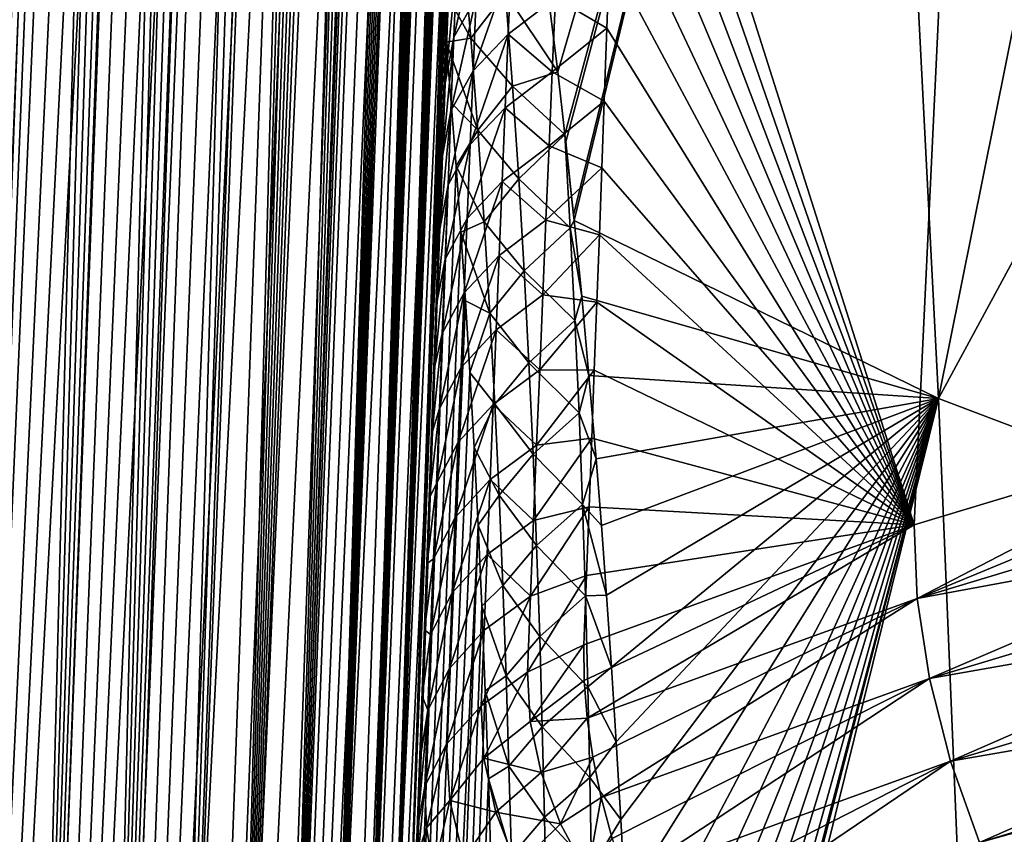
# Model space of a CAD drawing. Header units: metres. Extents: x -109 to 109, y -67 to 73.
# Tile 171 of 253: x 59.4 to 64.49, y -41.36 to -37.15. Entities that reach past the tile are written whole.
import ezdxf

# ---------------------------------------------------------------- set-up
doc = ezdxf.new("R2010")
doc.units = ezdxf.units.M
doc.layers.add('solid_508035_K244200000C76', color=7, linetype='CONTINUOUS')

msp = doc.modelspace()

# ---------------------------------------------------------------- linework, layer by layer
at = {"layer": 'solid_508035_K244200000C76'}
for points in [[(59.80167, -47.217232, 47.367615), (60.637764, -19.824793, 26.944124), (60.54847, -19.836126, 26.717676)], [(59.80167, -47.217232, 47.367615), (60.72876, -19.830477, 27.197023), (60.637764, -19.824793, 26.944124)], [(59.80167, -47.217232, 47.367615), (60.821621, -19.856321, 27.480795), (60.72876, -19.830477, 27.197023)], [(59.80167, -47.217232, 47.367615), (60.54847, -19.836126, 26.717676), (60.460571, -19.86215, 26.513844)], [(59.408604, -47.734974, 46.739162), (60.460571, -19.86215, 26.513844), (60.373497, -19.901123, 26.328911)], [(59.408604, -47.734974, 46.739162), (59.80167, -47.217232, 47.367615), (60.460571, -19.86215, 26.513844)], [(59.408604, -47.734974, 46.739162), (60.373497, -19.901123, 26.328911), (60.286888, -19.951738, 26.160288)], [(59.80167, -47.217232, 47.367615), (60.916492, -19.906584, 27.801117), (60.821621, -19.856321, 27.480795)], [(59.408604, -47.734974, 46.739162), (60.286888, -19.951738, 26.160288), (60.200306, -20.013329, 26.005898)], [(59.80167, -47.217232, 47.367615), (60.155914, -46.652439, 47.988407), (60.916492, -19.906584, 27.801117)], [(60.155914, -46.652439, 47.988407), (61.013123, -19.986174, 28.163534), (60.916492, -19.906584, 27.801117)], [(60.155914, -46.652439, 47.988407), (61.110893, -20.100954, 28.573593), (61.013123, -19.986174, 28.163534)], [(59.408604, -47.734974, 46.739162), (60.200306, -20.013329, 26.005898), (60.113068, -20.085762, 25.86371)], [(58.977356, -48.205727, 46.103745), (60.113068, -20.085762, 25.86371), (60.024521, -20.169094, 25.73209)], [(58.977356, -48.205727, 46.103745), (59.408604, -47.734974, 46.739162), (60.113068, -20.085762, 25.86371)], [(60.155914, -46.652439, 47.988407), (61.159908, -20.173752, 28.798328), (61.110893, -20.100954, 28.573593)], [(58.977356, -48.205727, 46.103745), (60.024521, -20.169094, 25.73209), (59.93401, -20.263803, 25.60988)], [(60.155914, -46.652439, 47.988407), (60.470512, -46.040321, 48.600651), (61.159908, -20.173752, 28.798328)], [(60.470512, -46.040321, 48.600651), (61.208851, -20.257387, 29.036674), (61.159908, -20.173752, 28.798328)], [(60.470512, -46.040321, 48.600651), (61.257553, -20.353664, 29.290007), (61.208851, -20.257387, 29.036674)], [(58.977356, -48.205727, 46.103745), (59.93401, -20.263803, 25.60988), (59.840733, -20.370968, 25.496262)], [(60.470512, -46.040321, 48.600651), (61.305889, -20.462618, 29.558384), (61.257553, -20.353664, 29.290007)], [(58.977356, -48.205727, 46.103745), (59.840733, -20.370968, 25.496262), (59.743763, -20.49198, 25.39053)], [(60.470512, -46.040321, 48.600651), (61.353657, -20.586226, 29.843225), (61.305889, -20.462618, 29.558384)], [(58.977356, -48.205727, 46.103745), (59.743763, -20.49198, 25.39053), (59.642197, -20.628469, 25.292412)], [(60.470512, -46.040321, 48.600651), (61.400726, -20.724514, 30.144587), (61.353657, -20.586226, 29.843225)], [(58.508377, -48.629261, 45.461941), (59.642197, -20.628469, 25.292412), (59.535172, -20.782547, 25.202234)], [(58.508377, -48.629261, 45.461941), (58.977356, -48.205727, 46.103745), (59.642197, -20.628469, 25.292412)], [(60.470512, -46.040321, 48.600651), (61.446884, -20.879786, 30.464155), (61.400726, -20.724514, 30.144587)], [(58.508377, -48.629261, 45.461941), (59.535172, -20.782547, 25.202234), (59.421398, -20.957266, 25.120403)], [(60.470512, -46.040321, 48.600651), (60.744411, -45.380466, 49.203259), (61.446884, -20.879786, 30.464155)], [(60.744411, -45.380466, 49.203259), (61.492001, -21.052088, 30.801992), (61.446884, -20.879786, 30.464155)], [(58.508377, -48.629261, 45.461941), (59.421398, -20.957266, 25.120403), (59.299522, -21.156105, 25.047745)], [(60.744411, -45.380466, 49.203259), (61.535835, -21.243944, 31.159929), (61.492001, -21.052088, 30.801992)], [(60.744411, -45.380466, 49.203259), (61.578251, -21.455435, 31.538042), (61.535835, -21.243944, 31.159929)], [(60.744411, -45.380466, 49.203259), (61.618965, -21.68947, 31.938318), (61.578251, -21.455435, 31.538042)], [(60.744411, -45.380466, 49.203259), (61.657833, -21.946184, 32.36087), (61.618965, -21.68947, 31.938318)], [(60.744411, -45.380466, 49.203259), (60.97641, -44.672195, 49.794949), (61.657833, -21.946184, 32.36087)], [(60.97641, -44.672195, 49.794949), (61.682556, -22.131901, 32.656281), (61.657833, -21.946184, 32.36087)], [(60.97641, -44.672195, 49.794949), (61.706306, -22.328688, 32.962284), (61.682556, -22.131901, 32.656281)], [(60.97641, -44.672195, 49.794949), (61.728977, -22.537762, 33.279663), (61.706306, -22.328688, 32.962284)], [(60.97641, -44.672195, 49.794949), (61.750462, -22.760519, 33.609341), (61.728977, -22.537762, 33.279663)], [(60.97641, -44.672195, 49.794949), (61.770767, -22.996023, 33.950718), (61.750462, -22.760519, 33.609341)], [(60.97641, -44.672195, 49.794949), (61.789764, -23.245821, 34.304756), (61.770767, -22.996023, 33.950718)], [(60.97641, -44.672195, 49.794949), (61.165104, -43.914642, 50.374195), (61.789764, -23.245821, 34.304756)], [(61.165104, -43.914642, 50.374195), (61.807335, -23.511456, 34.672421), (61.789764, -23.245821, 34.304756)], [(61.165104, -43.914642, 50.374195), (61.823498, -23.791828, 35.053043), (61.807335, -23.511456, 34.672421)], [(61.165104, -43.914642, 50.374195), (61.838108, -24.088892, 35.447769), (61.823498, -23.791828, 35.053043)], [(61.165104, -43.914642, 50.374195), (61.84795, -24.323902, 35.753811), (61.838108, -24.088892, 35.447769)], [(61.165104, -43.914642, 50.374195), (61.856884, -24.568342, 36.067829), (61.84795, -24.323902, 35.753811)], [(61.165104, -43.914642, 50.374195), (61.864849, -24.822947, 36.390228), (61.856884, -24.568342, 36.067829)], [(61.165104, -43.914642, 50.374195), (61.871765, -25.088999, 36.721718), (61.864849, -24.822947, 36.390228)], [(61.165104, -43.914642, 50.374195), (61.308895, -43.106922, 50.939198), (61.871765, -25.088999, 36.721718)], [(61.308895, -43.106922, 50.939198), (61.877563, -25.367357, 37.062778), (61.871765, -25.088999, 36.721718)], [(61.308895, -43.106922, 50.939198), (61.882324, -25.656654, 37.412682), (61.877563, -25.367357, 37.062778)], [(61.308895, -43.106922, 50.939198), (61.885967, -25.957928, 37.771946), (61.882324, -25.656654, 37.412682)], [(61.308895, -43.106922, 50.939198), (61.888397, -26.272739, 38.141384), (61.885967, -25.957928, 37.771946)], [(61.308895, -43.106922, 50.939198), (61.88942, -26.53512, 38.444668), (61.888397, -26.272739, 38.141384)], [(61.308895, -43.106922, 50.939198), (61.889698, -26.805605, 38.7542), (61.88942, -26.53512, 38.444668)], [(61.308895, -43.106922, 50.939198), (61.889194, -27.084692, 39.070213), (61.889698, -26.805605, 38.7542)], [(61.308895, -43.106922, 50.939198), (61.887856, -27.373375, 39.393173), (61.889194, -27.084692, 39.070213)], [(61.308895, -43.106922, 50.939198), (61.885624, -27.672646, 39.72356), (61.887856, -27.373375, 39.393173)], [(61.308895, -43.106922, 50.939198), (61.882473, -27.983034, 40.061634), (61.885624, -27.672646, 39.72356)], [(61.308895, -43.106922, 50.939198), (61.406025, -42.247887, 51.487881), (61.882473, -27.983034, 40.061634)], [(61.406025, -42.247887, 51.487881), (61.878502, -28.302931, 40.406673), (61.882473, -27.983034, 40.061634)], [(61.406025, -42.247887, 51.487881), (61.873665, -28.633114, 40.758991), (61.878502, -28.302931, 40.406673)], [(61.406025, -42.247887, 51.487881), (61.867893, -28.974806, 41.119095), (61.873665, -28.633114, 40.758991)], [(61.406025, -42.247887, 51.487881), (61.861134, -29.329224, 41.487503), (61.867893, -28.974806, 41.119095)], [(61.406025, -42.247887, 51.487881), (61.854717, -29.635075, 41.801327), (61.861134, -29.329224, 41.487503)], [(61.406025, -42.247887, 51.487881), (61.847649, -29.950193, 42.121899), (61.854717, -29.635075, 41.801327)], [(61.406025, -42.247887, 51.487881), (61.839924, -30.274137, 42.448528), (61.847649, -29.950193, 42.121899)], [(61.406025, -42.247887, 51.487881), (61.831539, -30.606524, 42.780384), (61.839924, -30.274137, 42.448528)], [(61.406025, -42.247887, 51.487881), (61.822495, -30.94696, 43.116627), (61.831539, -30.606524, 42.780384)], [(58.00174, -58.872108, 30.722586), (59.29924, -30.772968, 11.313871), (59.420784, -30.773201, 11.102746)], [(58.00174, -58.872108, 30.722586), (59.420784, -30.773201, 11.102746), (59.534401, -30.790295, 10.910853)], [(58.50816, -59.352226, 30.147923), (58.00174, -58.872108, 30.722586), (59.534401, -30.790295, 10.910853)], [(58.50816, -59.352226, 30.147923), (59.534401, -30.790295, 10.910853), (59.641388, -30.822144, 10.735211)], [(58.50816, -59.352226, 30.147923), (59.641388, -30.822144, 10.735211), (59.742702, -30.867325, 10.5737)], [(58.50816, -59.352226, 30.147923), (59.742702, -30.867325, 10.5737), (59.839478, -30.925093, 10.424129)], [(58.50816, -59.352226, 30.147923), (59.839478, -30.925093, 10.424129), (59.932678, -30.995008, 10.284649)], [(61.406025, -42.247887, 51.487881), (61.812801, -31.295065, 43.456417), (61.822495, -30.94696, 43.116627)], [(58.50816, -59.352226, 30.147923), (59.932678, -30.995008, 10.284649), (60.02306, -31.077003, 10.153905)], [(58.977177, -59.810501, 29.530405), (58.50816, -59.352226, 30.147923), (60.02306, -31.077003, 10.153905)], [(58.977177, -59.810501, 29.530405), (60.02306, -31.077003, 10.153905), (60.111397, -31.171703, 10.03079)], [(58.977177, -59.810501, 29.530405), (60.111397, -31.171703, 10.03079), (60.198467, -31.280123, 9.914277)], [(58.977177, -59.810501, 29.530405), (60.198467, -31.280123, 9.914277), (60.284946, -31.403559, 9.803577)], [(61.406025, -42.247887, 51.487881), (61.803982, -31.599581, 43.750336), (61.812801, -31.295065, 43.456417)], [(58.977177, -59.810501, 29.530405), (60.284946, -31.403559, 9.803577), (60.371311, -31.543797, 9.698458)], [(59.408489, -60.246647, 28.870661), (58.977177, -59.810501, 29.530405), (60.371311, -31.543797, 9.698458)], [(59.408489, -60.246647, 28.870661), (60.371311, -31.543797, 9.698458), (60.458138, -31.703365, 9.598759)], [(61.406025, -42.247887, 51.487881), (61.794685, -31.91102, 44.04847), (61.803982, -31.599581, 43.750336)], [(59.408489, -60.246647, 28.870661), (60.458138, -31.703365, 9.598759), (60.545956, -31.885292, 9.504511)], [(59.408489, -60.246647, 28.870661), (60.545956, -31.885292, 9.504511), (60.635021, -32.092865, 9.416351)], [(61.406025, -42.247887, 51.487881), (61.454559, -41.33622, 52.017818), (61.794685, -31.91102, 44.04847)], [(61.454559, -41.33622, 52.017818), (61.784931, -32.228855, 44.350254), (61.794685, -31.91102, 44.04847)], [(62.181732, -37.417126, 8.491179), (62.139359, -37.074661, 8.451033), (63.781166, -31.937574, 5.905454)], [(62.219063, -37.740593, 8.533898), (62.181732, -37.417126, 8.491179), (63.781166, -31.937574, 5.905454)], [(62.22319, -37.777935, 8.539139), (62.219063, -37.740593, 8.533898), (63.781166, -31.937574, 5.905454)], [(62.263954, -38.157173, 8.594994), (62.22319, -37.777935, 8.539139), (63.781166, -31.937574, 5.905454)], [(62.266899, -38.18544, 8.599358), (62.263954, -38.157173, 8.594994), (63.781166, -31.937574, 5.905454)], [(64.150192, -39.104843, 7.290461), (62.266899, -38.18544, 8.599358), (63.781166, -31.937574, 5.905454)], [(64.150192, -39.104843, 7.290461), (63.781166, -31.937574, 5.905454), (65.432236, -32.732212, 4.770591)], [(59.408489, -60.246647, 28.870661), (60.635021, -32.092865, 9.416351), (60.72575, -32.330837, 9.335137)], [(61.454559, -41.33622, 52.017818), (61.77475, -32.552296, 44.65477), (61.784931, -32.228855, 44.350254)], [(59.408489, -60.246647, 28.870661), (60.72575, -32.330837, 9.335137), (60.818428, -32.604778, 9.262206)], [(61.454559, -41.33622, 52.017818), (61.764172, -32.880554, 44.96109), (61.77475, -32.552296, 44.65477)], [(59.801601, -60.660172, 28.169134), (59.408489, -60.246647, 28.870661), (60.818428, -32.604778, 9.262206)], [(59.801601, -60.660172, 28.169134), (60.818428, -32.604778, 9.262206), (60.913097, -32.920845, 9.199512)], [(64.150192, -39.104843, 7.290461), (65.432236, -32.732212, 4.770591), (67.232979, -33.411537, 3.800415)], [(61.454559, -41.33622, 52.017818), (61.753231, -33.212841, 45.268295), (61.764172, -32.880554, 44.96109)], [(59.801601, -60.660172, 28.169134), (60.913097, -32.920845, 9.199512), (61.009693, -33.286858, 9.149841)], [(61.454559, -41.33622, 52.017818), (61.741966, -33.54837, 45.575462), (61.753231, -33.212841, 45.268295)], [(59.801601, -60.660172, 28.169134), (61.009693, -33.286858, 9.149841), (61.107719, -33.710629, 9.11672)], [(66.211998, -39.88588, 6.175026), (64.150192, -39.104843, 7.290461), (67.232979, -33.411537, 3.800415)], [(61.454559, -41.33622, 52.017818), (61.7304, -33.886944, 45.882351), (61.741966, -33.54837, 45.575462)], [(60.155888, -61.050392, 27.426016), (59.801601, -60.660172, 28.169134), (61.107719, -33.710629, 9.11672)], [(60.155888, -61.050392, 27.426016), (61.107719, -33.710629, 9.11672), (61.156925, -33.946575, 9.10788)], [(61.454559, -41.33622, 52.017818), (61.718502, -34.229954, 46.190578), (61.7304, -33.886944, 45.882351)], [(60.155888, -61.050392, 27.426016), (61.156925, -33.946575, 9.10788), (61.206078, -34.199181, 9.104595)], [(60.155888, -61.050392, 27.426016), (61.206078, -34.199181, 9.104595), (61.254974, -34.47015, 9.108062)], [(61.454559, -41.33622, 52.017818), (61.706299, -34.577198, 46.499908), (61.718502, -34.229954, 46.190578)], [(64.025734, -39.758232, 54.215141), (64.283173, -34.347679, 49.882275), (62.513836, -34.991753, 48.959068)], [(64.025734, -39.758232, 54.215141), (65.816513, -39.219486, 54.98455), (64.283173, -34.347679, 49.882275)], [(65.8731, -37.452362, 53.612209), (65.889847, -37.102779, 53.33733), (64.283173, -34.347679, 49.882275)], [(65.858154, -37.803223, 53.886967), (65.8731, -37.452362, 53.612209), (64.283173, -34.347679, 49.882275)], [(65.845016, -38.155369, 54.161587), (65.858154, -37.803223, 53.886967), (64.283173, -34.347679, 49.882275)], [(65.833694, -38.508793, 54.436062), (65.845016, -38.155369, 54.161587), (64.283173, -34.347679, 49.882275)], [(65.824188, -38.863499, 54.710384), (65.833694, -38.508793, 54.436062), (64.283173, -34.347679, 49.882275)], [(65.816513, -39.219486, 54.98455), (65.824188, -38.863499, 54.710384), (64.283173, -34.347679, 49.882275)], [(60.155888, -61.050392, 27.426016), (61.254974, -34.47015, 9.108062), (61.303497, -34.759533, 9.118282)], [(61.454559, -41.33622, 52.017818), (61.69381, -34.928303, 46.809921), (61.706299, -34.577198, 46.499908)], [(60.155888, -61.050392, 27.426016), (61.303497, -34.759533, 9.118282), (61.351452, -35.069511, 9.136687)], [(61.454559, -41.33622, 52.017818), (61.681057, -35.282902, 47.120205), (61.69381, -34.928303, 46.809921)], [(62.501629, -35.350826, 49.270847), (64.025734, -39.758232, 54.215141), (62.513836, -34.991753, 48.959068)], [(60.155888, -61.050392, 27.426016), (61.351452, -35.069511, 9.136687), (61.398708, -35.40015, 9.163286)], [(61.454559, -41.33622, 52.017818), (61.668072, -35.640633, 47.430344), (61.681057, -35.282902, 47.120205)], [(62.501629, -35.350826, 49.270847), (62.489185, -35.712467, 49.58173), (64.025734, -39.758232, 54.215141)], [(60.470509, -61.416386, 26.641356), (60.155888, -61.050392, 27.426016), (61.398708, -35.40015, 9.163286)], [(60.470509, -61.416386, 26.641356), (61.398708, -35.40015, 9.163286), (61.445065, -35.753784, 9.199614)], [(61.454559, -41.33622, 52.017818), (61.654881, -36.001122, 47.739922), (61.668072, -35.640633, 47.430344)], [(62.489185, -35.712467, 49.58173), (62.476437, -36.07756, 49.892399), (64.025734, -39.758232, 54.215141)], [(60.470509, -61.416386, 26.641356), (61.445065, -35.753784, 9.199614), (61.490383, -36.130493, 9.245691)], [(61.454559, -41.33622, 52.017818), (61.641491, -36.364487, 48.049038), (61.654881, -36.001122, 47.739922)], [(62.476437, -36.07756, 49.892399), (62.46339, -36.446007, 50.20274), (64.025734, -39.758232, 54.215141)], [(60.470509, -61.416386, 26.641356), (61.490383, -36.130493, 9.245691), (61.534405, -36.532852, 9.303331)], [(61.454559, -41.33622, 52.017818), (61.627884, -36.731472, 48.35849), (61.641491, -36.364487, 48.049038)], [(62.46339, -36.446007, 50.20274), (62.450092, -36.817436, 50.512432), (64.025734, -39.758232, 54.215141)], [(60.470509, -61.416386, 26.641356), (61.534405, -36.532852, 9.303331), (61.576996, -36.960964, 9.372581)], [(61.644787, -37.237335, 49.271317), (61.759949, -37.031734, 49.57373), (61.775383, -36.65337, 49.260216)], [(61.659645, -36.857826, 48.956924), (61.644787, -37.237335, 49.271317), (61.775383, -36.65337, 49.260216)], [(61.454559, -41.33622, 52.017818), (61.61409, -37.101784, 48.667995), (61.627884, -36.731472, 48.35849)], [(61.733009, -37.243309, 9.060779), (61.576996, -36.960964, 9.372581), (61.691631, -36.767471, 8.980688)], [(61.733009, -37.243309, 9.060779), (61.691631, -36.767471, 8.980688), (61.911747, -37.009953, 8.691869)], [(61.659645, -36.857826, 48.956924), (61.61409, -37.101784, 48.667995), (61.600124, -37.475094, 48.977226)], [(61.659645, -36.857826, 48.956924), (61.600124, -37.475094, 48.977226), (61.644787, -37.237335, 49.271317)], [(61.942249, -36.843018, 49.852798), (61.759949, -37.031734, 49.57373), (61.744507, -37.411522, 49.885525)], [(61.942249, -36.843018, 49.852798), (61.744507, -37.411522, 49.885525), (61.926323, -37.221779, 50.163975)], [(61.942249, -36.843018, 49.852798), (61.926323, -37.221779, 50.163975), (62.169632, -37.034843, 50.391933)], [(62.169632, -37.034843, 50.391933), (62.436565, -37.191479, 50.821156), (62.450092, -36.817436, 50.512432)], [(62.450092, -36.817436, 50.512432), (62.436565, -37.191479, 50.821156), (64.025734, -39.758232, 54.215141)], [(60.470509, -61.416386, 26.641356), (61.576996, -36.960964, 9.372581), (61.604446, -37.26239, 9.426407)], [(61.733009, -37.243309, 9.060779), (61.604446, -37.26239, 9.426407), (61.576996, -36.960964, 9.372581)], [(61.733009, -37.243309, 9.060779), (61.911747, -37.009953, 8.691869), (61.948284, -37.490437, 8.774801)], [(61.911747, -37.009953, 8.691869), (62.139359, -37.074661, 8.451033), (62.181732, -37.417126, 8.491179)], [(61.948284, -37.490437, 8.774801), (61.911747, -37.009953, 8.691869), (62.181732, -37.417126, 8.491179)], [(61.629879, -37.618279, 49.583992), (61.744507, -37.411522, 49.885525), (61.759949, -37.031734, 49.57373)], [(61.644787, -37.237335, 49.271317), (61.629879, -37.618279, 49.583992), (61.759949, -37.031734, 49.57373)], [(61.926323, -37.221779, 50.163975), (62.153255, -37.416424, 50.703041), (62.169632, -37.034843, 50.391933)], [(62.169632, -37.034843, 50.391933), (62.153255, -37.416424, 50.703041), (62.436565, -37.191479, 50.821156)], [(61.454559, -41.33622, 52.017818), (61.600124, -37.475094, 48.977226), (61.61409, -37.101784, 48.667995)], [(62.153255, -37.416424, 50.703041), (62.422844, -37.56776, 51.128593), (62.436565, -37.191479, 50.821156)], [(62.436565, -37.191479, 50.821156), (62.422844, -37.56776, 51.128593), (64.025734, -39.758232, 54.215141)], [(60.744419, -61.756981, 25.815155), (60.470509, -61.416386, 26.641356), (61.604446, -37.26239, 9.426407)], [(60.744419, -61.756981, 25.815155), (61.604446, -37.26239, 9.426407), (61.631119, -37.576187, 9.486021)], [(61.644787, -37.237335, 49.271317), (61.600124, -37.475094, 48.977226), (61.58601, -37.851074, 49.285851)], [(61.644787, -37.237335, 49.271317), (61.58601, -37.851074, 49.285851), (61.629879, -37.618279, 49.583992)], [(61.769733, -37.717953, 9.149802), (61.604446, -37.26239, 9.426407), (61.733009, -37.243309, 9.060779)], [(61.769733, -37.717953, 9.149802), (61.631119, -37.576187, 9.486021), (61.604446, -37.26239, 9.426407)], [(61.926323, -37.221779, 50.163975), (61.744507, -37.411522, 49.885525), (61.729069, -37.792717, 50.195606)], [(61.926323, -37.221779, 50.163975), (61.729069, -37.792717, 50.195606), (61.910439, -37.60194, 50.473431)], [(61.769733, -37.717953, 9.149802), (61.733009, -37.243309, 9.060779), (61.948284, -37.490437, 8.774801)], [(61.926323, -37.221779, 50.163975), (61.910439, -37.60194, 50.473431), (62.153255, -37.416424, 50.703041)], [(61.614933, -38.000637, 49.894951), (61.729069, -37.792717, 50.195606), (61.744507, -37.411522, 49.885525)], [(61.629879, -37.618279, 49.583992), (61.614933, -38.000637, 49.894951), (61.744507, -37.411522, 49.885525)], [(61.910439, -37.60194, 50.473431), (62.136963, -37.799419, 51.012386), (62.153255, -37.416424, 50.703041)], [(61.948284, -37.490437, 8.774801), (62.181732, -37.417126, 8.491179), (62.219063, -37.740593, 8.533898)], [(62.153255, -37.416424, 50.703041), (62.136963, -37.799419, 51.012386), (62.422844, -37.56776, 51.128593)], [(61.454559, -41.33622, 52.017818), (61.58601, -37.851074, 49.285851), (61.600124, -37.475094, 48.977226)], [(61.769733, -37.717953, 9.149802), (61.948284, -37.490437, 8.774801), (61.980392, -37.968952, 8.866277)], [(61.980392, -37.968952, 8.866277), (61.948284, -37.490437, 8.774801), (62.219063, -37.740593, 8.533898)], [(62.136963, -37.799419, 51.012386), (62.410183, -37.912598, 51.407627), (62.422844, -37.56776, 51.128593)], [(62.422844, -37.56776, 51.128593), (62.410183, -37.912598, 51.407627), (64.025734, -39.758232, 54.215141)], [(60.744419, -61.756981, 25.815155), (61.631119, -37.576187, 9.486021), (61.656918, -37.903275, 9.552103)], [(61.629879, -37.618279, 49.583992), (61.58601, -37.851074, 49.285851), (61.571777, -38.229385, 49.593544)], [(61.629879, -37.618279, 49.583992), (61.571777, -38.229385, 49.593544), (61.614933, -38.000637, 49.894951)], [(61.769733, -37.717953, 9.149802), (61.656918, -37.903275, 9.552103), (61.631119, -37.576187, 9.486021)], [(61.910439, -37.60194, 50.473431), (61.729069, -37.792717, 50.195606), (61.713638, -38.175308, 50.503963)], [(61.910439, -37.60194, 50.473431), (61.713638, -38.175308, 50.503963), (61.894608, -37.983494, 50.781158)], [(61.910439, -37.60194, 50.473431), (61.894608, -37.983494, 50.781158), (62.136963, -37.799419, 51.012386)], [(61.802299, -38.191341, 9.246911), (61.656918, -37.903275, 9.552103), (61.769733, -37.717953, 9.149802)], [(61.802299, -38.191341, 9.246911), (61.769733, -37.717953, 9.149802), (61.980392, -37.968952, 8.866277)], [(61.980392, -37.968952, 8.866277), (62.219063, -37.740593, 8.533898), (62.247044, -38.222836, 8.627404)], [(62.263954, -38.157173, 8.594994), (62.219063, -37.740593, 8.533898), (62.22319, -37.777935, 8.539139)], [(62.266899, -38.18544, 8.599358), (62.219063, -37.740593, 8.533898), (62.263954, -38.157173, 8.594994)], [(62.247044, -38.222836, 8.627404), (62.219063, -37.740593, 8.533898), (62.266899, -38.18544, 8.599358)], [(61.599953, -38.384403, 50.204189), (61.713638, -38.175308, 50.503963), (61.729069, -37.792717, 50.195606)], [(61.614933, -38.000637, 49.894951), (61.599953, -38.384403, 50.204189), (61.729069, -37.792717, 50.195606)], [(61.894608, -37.983494, 50.781158), (62.12077, -38.183823, 51.319969), (62.136963, -37.799419, 51.012386)], [(62.136963, -37.799419, 51.012386), (62.12077, -38.183823, 51.319969), (62.410183, -37.912598, 51.407627)], [(61.454559, -41.33622, 52.017818), (61.571777, -38.229385, 49.593544), (61.58601, -37.851074, 49.285851)], [(60.744419, -61.756981, 25.815155), (61.656918, -37.903275, 9.552103), (61.681747, -38.244904, 9.625553)], [(61.802299, -38.191341, 9.246911), (61.681747, -38.244904, 9.625553), (61.656918, -37.903275, 9.552103)], [(62.12077, -38.183823, 51.319969), (62.397369, -38.259064, 51.685387), (62.410183, -37.912598, 51.407627)], [(62.410183, -37.912598, 51.407627), (62.397369, -38.259064, 51.685387), (64.025734, -39.758232, 54.215141)], [(61.802299, -38.191341, 9.246911), (61.980392, -37.968952, 8.866277), (62.008572, -38.44556, 8.965463)], [(62.008572, -38.44556, 8.965463), (61.980392, -37.968952, 8.866277), (62.247044, -38.222836, 8.627404)], [(61.614933, -38.000637, 49.894951), (61.571777, -38.229385, 49.593544), (61.557438, -38.609699, 49.899975)], [(61.614933, -38.000637, 49.894951), (61.557438, -38.609699, 49.899975), (61.599953, -38.384403, 50.204189)], [(61.894608, -37.983494, 50.781158), (61.713638, -38.175308, 50.503963), (61.698231, -38.55928, 50.810604)], [(61.894608, -37.983494, 50.781158), (61.698231, -38.55928, 50.810604), (61.878834, -38.366436, 51.087158)], [(61.894608, -37.983494, 50.781158), (61.878834, -38.366436, 51.087158), (62.12077, -38.183823, 51.319969)], [(61.584946, -38.769562, 50.511711), (61.698231, -38.55928, 50.810604), (61.713638, -38.175308, 50.503963)], [(61.599953, -38.384403, 50.204189), (61.584946, -38.769562, 50.511711), (61.713638, -38.175308, 50.503963)], [(61.454559, -41.33622, 52.017818), (61.557438, -38.609699, 49.899975), (61.571777, -38.229385, 49.593544)], [(61.831131, -38.663445, 9.351383), (61.681747, -38.244904, 9.625553), (61.802299, -38.191341, 9.246911)], [(61.831131, -38.663445, 9.351383), (61.802299, -38.191341, 9.246911), (62.008572, -38.44556, 8.965463)], [(61.878834, -38.366436, 51.087158), (62.104671, -38.569618, 51.625793), (62.12077, -38.183823, 51.319969)], [(62.008572, -38.44556, 8.965463), (62.247044, -38.222836, 8.627404), (62.271248, -38.701717, 8.728115)], [(62.12077, -38.183823, 51.319969), (62.104671, -38.569618, 51.625793), (62.397369, -38.259064, 51.685387)], [(62.247044, -38.222836, 8.627404), (62.266899, -38.18544, 8.599358), (62.305866, -38.575356, 8.662622)], [(62.271248, -38.701717, 8.728115), (62.247044, -38.222836, 8.627404), (62.305866, -38.575356, 8.662622)], [(62.305866, -38.575356, 8.662622), (62.266899, -38.18544, 8.599358), (64.150192, -39.104843, 7.290461)], [(60.744419, -61.756981, 25.815155), (61.681747, -38.244904, 9.625553), (61.705601, -38.600319, 9.705802)], [(61.831131, -38.663445, 9.351383), (61.705601, -38.600319, 9.705802), (61.681747, -38.244904, 9.625553)], [(62.104671, -38.569618, 51.625793), (62.384388, -38.607452, 51.962093), (62.397369, -38.259064, 51.685387)], [(62.397369, -38.259064, 51.685387), (62.384388, -38.607452, 51.962093), (64.025734, -39.758232, 54.215141)], [(61.599953, -38.384403, 50.204189), (61.557438, -38.609699, 49.899975), (61.544819, -38.944099, 50.167049)], [(61.599953, -38.384403, 50.204189), (61.544819, -38.944099, 50.167049), (61.584946, -38.769562, 50.511711)], [(61.878834, -38.366436, 51.087158), (61.698231, -38.55928, 50.810604), (61.68285, -38.94463, 51.115528)], [(61.878834, -38.366436, 51.087158), (61.68285, -38.94463, 51.115528), (61.863125, -38.750744, 51.391434)], [(61.878834, -38.366436, 51.087158), (61.863125, -38.750744, 51.391434), (62.104671, -38.569618, 51.625793)], [(61.831131, -38.663445, 9.351383), (62.008572, -38.44556, 8.965463), (62.033195, -38.92033, 9.071743)], [(62.033195, -38.92033, 9.071743), (62.008572, -38.44556, 8.965463), (62.271248, -38.701717, 8.728115)], [(61.569923, -39.156101, 50.817509), (61.68285, -38.94463, 51.115528), (61.698231, -38.55928, 50.810604)], [(61.584946, -38.769562, 50.511711), (61.569923, -39.156101, 50.817509), (61.698231, -38.55928, 50.810604)], [(61.863125, -38.750744, 51.391434), (62.088684, -38.956799, 51.929852), (62.104671, -38.569618, 51.625793)], [(62.104671, -38.569618, 51.625793), (62.088684, -38.956799, 51.929852), (62.384388, -38.607452, 51.962093)], [(62.271248, -38.701717, 8.728115), (62.305866, -38.575356, 8.662622), (62.343464, -38.985966, 8.735451)], [(62.343464, -38.985966, 8.735451), (62.305866, -38.575356, 8.662622), (64.150192, -39.104843, 7.290461)], [(60.744419, -61.756981, 25.815155), (61.705601, -38.600319, 9.705802), (61.728374, -38.97068, 9.79373)], [(61.454559, -41.33622, 52.017818), (61.544819, -38.944099, 50.167049), (61.557438, -38.609699, 49.899975)], [(61.831131, -38.663445, 9.351383), (61.728374, -38.97068, 9.79373), (61.705601, -38.600319, 9.705802)], [(62.088684, -38.956799, 51.929852), (62.371231, -38.957775, 52.23774), (62.384388, -38.607452, 51.962093)], [(62.384388, -38.607452, 51.962093), (62.371231, -38.957775, 52.23774), (64.025734, -39.758232, 54.215141)], [(61.856548, -39.134243, 9.462681), (61.728374, -38.97068, 9.79373), (61.831131, -38.663445, 9.351383)], [(61.856548, -39.134243, 9.462681), (61.831131, -38.663445, 9.351383), (62.033195, -38.92033, 9.071743)], [(62.033195, -38.92033, 9.071743), (62.271248, -38.701717, 8.728115), (62.29208, -39.178318, 8.835658)], [(62.29208, -39.178318, 8.835658), (62.271248, -38.701717, 8.728115), (62.343464, -38.985966, 8.735451)], [(61.584946, -38.769562, 50.511711), (61.544819, -38.944099, 50.167049), (61.53212, -39.280327, 50.433453)], [(61.584946, -38.769562, 50.511711), (61.53212, -39.280327, 50.433453), (61.569923, -39.156101, 50.817509)], [(61.863125, -38.750744, 51.391434), (61.68285, -38.94463, 51.115528), (61.667503, -39.331341, 51.418732)], [(61.863125, -38.750744, 51.391434), (61.667503, -39.331341, 51.418732), (61.847492, -39.136417, 51.693985)], [(61.863125, -38.750744, 51.391434), (61.847492, -39.136417, 51.693985), (62.088684, -38.956799, 51.929852)], [(61.454559, -41.33622, 52.017818), (61.53212, -39.280327, 50.433453), (61.544819, -38.944099, 50.167049)], [(61.55489, -39.54401, 51.121586), (61.667503, -39.331341, 51.418732), (61.68285, -38.94463, 51.115528)], [(61.569923, -39.156101, 50.817509), (61.55489, -39.54401, 51.121586), (61.68285, -38.94463, 51.115528)], [(61.856548, -39.134243, 9.462681), (62.033195, -38.92033, 9.071743), (62.054592, -39.393314, 9.184589)], [(62.054592, -39.393314, 9.184589), (62.033195, -38.92033, 9.071743), (62.29208, -39.178318, 8.835658)], [(60.744419, -61.756981, 25.815155), (61.728374, -38.97068, 9.79373), (61.74995, -39.357327, 9.890346)], [(61.856548, -39.134243, 9.462681), (61.74995, -39.357327, 9.890346), (61.728374, -38.97068, 9.79373)], [(61.847492, -39.136417, 51.693985), (62.072811, -39.345356, 52.232151), (62.088684, -38.956799, 51.929852)], [(62.088684, -38.956799, 51.929852), (62.072811, -39.345356, 52.232151), (62.371231, -38.957775, 52.23774)], [(62.072811, -39.345356, 52.232151), (62.357906, -39.310028, 52.512314), (62.371231, -38.957775, 52.23774)], [(62.29208, -39.178318, 8.835658), (62.343464, -38.985966, 8.735451), (62.380302, -39.416275, 8.817352)], [(62.380302, -39.416275, 8.817352), (62.343464, -38.985966, 8.735451), (64.150192, -39.104843, 7.290461)], [(62.371231, -38.957775, 52.23774), (62.357906, -39.310028, 52.512314), (64.025734, -39.758232, 54.215141)], [(61.847492, -39.136417, 51.693985), (61.667503, -39.331341, 51.418732), (61.652199, -39.719402, 51.720215)], [(61.847492, -39.136417, 51.693985), (61.652199, -39.719402, 51.720215), (61.83194, -39.523441, 51.994812)], [(61.878876, -39.603733, 9.580276), (61.74995, -39.357327, 9.890346), (61.856548, -39.134243, 9.462681)], [(61.847492, -39.136417, 51.693985), (61.83194, -39.523441, 51.994812), (62.072811, -39.345356, 52.232151)], [(61.878876, -39.603733, 9.580276), (61.856548, -39.134243, 9.462681), (62.054592, -39.393314, 9.184589)], [(62.407692, -39.761719, 8.887399), (62.380302, -39.416275, 8.817352), (64.150192, -39.104843, 7.290461)], [(62.433926, -40.12109, 8.964433), (62.407692, -39.761719, 8.887399), (64.150192, -39.104843, 7.290461)], [(62.459541, -40.493294, 9.047851), (62.433926, -40.12109, 8.964433), (64.150192, -39.104843, 7.290461)], [(62.484283, -40.879318, 9.138344), (62.459541, -40.493294, 9.047851), (64.150192, -39.104843, 7.290461)], [(62.507671, -41.280739, 9.236992), (62.484283, -40.879318, 9.138344), (64.150192, -39.104843, 7.290461)], [(62.529869, -41.697536, 9.343876), (62.507671, -41.280739, 9.236992), (64.150192, -39.104843, 7.290461)], [(62.551201, -42.129154, 9.458782), (62.529869, -41.697536, 9.343876), (64.150192, -39.104843, 7.290461)], [(62.571121, -42.577175, 9.582903), (62.551201, -42.129154, 9.458782), (64.150192, -39.104843, 7.290461)], [(62.585735, -42.948406, 9.689598), (62.571121, -42.577175, 9.582903), (64.150192, -39.104843, 7.290461)], [(62.599606, -43.330616, 9.802533), (62.585735, -42.948406, 9.689598), (64.150192, -39.104843, 7.290461)], [(62.612717, -43.723633, 9.921822), (62.599606, -43.330616, 9.802533), (64.150192, -39.104843, 7.290461)], [(62.624783, -44.127655, 10.047923), (62.612717, -43.723633, 9.921822), (64.150192, -39.104843, 7.290461)], [(62.635506, -44.542854, 10.181298), (62.624783, -44.127655, 10.047923), (64.150192, -39.104843, 7.290461)], [(62.642433, -44.848869, 10.281949), (62.635506, -44.542854, 10.181298), (64.150192, -39.104843, 7.290461)], [(62.64394, -44.918751, 10.305178), (62.642433, -44.848869, 10.281949), (64.150192, -39.104843, 7.290461)], [(62.648926, -45.160843, 10.386365), (62.64394, -44.918751, 10.305178), (64.150192, -39.104843, 7.290461)], [(64.435501, -45.928398, 9.346738), (62.648926, -45.160843, 10.386365), (64.150192, -39.104843, 7.290461)], [(64.435501, -45.928398, 9.346738), (64.150192, -39.104843, 7.290461), (66.211998, -39.88588, 6.175026)], [(61.569923, -39.156101, 50.817509), (61.53212, -39.280327, 50.433453), (61.519352, -39.618393, 50.699184)], [(61.569923, -39.156101, 50.817509), (61.519352, -39.618393, 50.699184), (61.55489, -39.54401, 51.121586)], [(62.054592, -39.393314, 9.184589), (62.29208, -39.178318, 8.835658), (62.309868, -39.652752, 8.949506)], [(62.309868, -39.652752, 8.949506), (62.29208, -39.178318, 8.835658), (62.380302, -39.416275, 8.817352)], [(64.040314, -40.13776, 54.450066), (65.816513, -39.219486, 54.98455), (64.025734, -39.758232, 54.215141)], [(64.040314, -40.13776, 54.450066), (65.816353, -39.403912, 55.110775), (65.816513, -39.219486, 54.98455)], [(61.454559, -41.33622, 52.017818), (61.519352, -39.618393, 50.699184), (61.53212, -39.280327, 50.433453)], [(61.539856, -39.933277, 51.423939), (61.652199, -39.719402, 51.720215), (61.667503, -39.331341, 51.418732)], [(61.55489, -39.54401, 51.121586), (61.539856, -39.933277, 51.423939), (61.667503, -39.331341, 51.418732)], [(61.83194, -39.523441, 51.994812), (62.057064, -39.735275, 52.532692), (62.072811, -39.345356, 52.232151)], [(62.057064, -39.735275, 52.532692), (62.344414, -39.664211, 52.785797), (62.357906, -39.310028, 52.512314)], [(62.072811, -39.345356, 52.232151), (62.057064, -39.735275, 52.532692), (62.357906, -39.310028, 52.512314)], [(62.357906, -39.310028, 52.512314), (62.344414, -39.664211, 52.785797), (64.025734, -39.758232, 54.215141)], [(60.744419, -61.756981, 25.815155), (61.74995, -39.357327, 9.890346), (61.77034, -39.759373, 9.994966)], [(61.878876, -39.603733, 9.580276), (61.77034, -39.759373, 9.994966), (61.74995, -39.357327, 9.890346)], [(61.878876, -39.603733, 9.580276), (62.054592, -39.393314, 9.184589), (62.073074, -39.864578, 9.303486)], [(62.073074, -39.864578, 9.303486), (62.054592, -39.393314, 9.184589), (62.309868, -39.652752, 8.949506)], [(64.040314, -40.13776, 54.450066), (65.827927, -39.599693, 55.218056), (65.816353, -39.403912, 55.110775)], [(62.309868, -39.652752, 8.949506), (62.380302, -39.416275, 8.817352), (62.407692, -39.761719, 8.887399)], [(61.55489, -39.54401, 51.121586), (61.519352, -39.618393, 50.699184), (61.506516, -39.95829, 50.964249)], [(61.55489, -39.54401, 51.121586), (61.506516, -39.95829, 50.964249), (61.539856, -39.933277, 51.423939)], [(61.83194, -39.523441, 51.994812), (61.652199, -39.719402, 51.720215), (61.63694, -40.108803, 52.019974)], [(61.83194, -39.523441, 51.994812), (61.63694, -40.108803, 52.019974), (61.816471, -39.911804, 52.293911)], [(61.83194, -39.523441, 51.994812), (61.816471, -39.911804, 52.293911), (62.057064, -39.735275, 52.532692)], [(61.898388, -40.071911, 9.703705), (61.77034, -39.759373, 9.994966), (61.878876, -39.603733, 9.580276)], [(61.898388, -40.071911, 9.703705), (61.878876, -39.603733, 9.580276), (62.073074, -39.864578, 9.303486)], [(64.040314, -40.13776, 54.450066), (65.850037, -39.804707, 55.304634), (65.827927, -39.599693, 55.218056)], [(61.454559, -41.33622, 52.017818), (61.506516, -39.95829, 50.964249), (61.519352, -39.618393, 50.699184)], [(62.073074, -39.864578, 9.303486), (62.309868, -39.652752, 8.949506), (62.324905, -40.125137, 9.06918)], [(62.309868, -39.652752, 8.949506), (62.407692, -39.761719, 8.887399), (62.433926, -40.12109, 8.964433)], [(62.324905, -40.125137, 9.06918), (62.309868, -39.652752, 8.949506), (62.433926, -40.12109, 8.964433)], [(62.041447, -40.126549, 52.831474), (62.330757, -40.020332, 53.058189), (62.344414, -39.664211, 52.785797)], [(62.057064, -39.735275, 52.532692), (62.041447, -40.126549, 52.831474), (62.344414, -39.664211, 52.785797)], [(62.344414, -39.664211, 52.785797), (62.330757, -40.020332, 53.058189), (64.025734, -39.758232, 54.215141)], [(60.976418, -62.070747, 24.947222), (60.744419, -61.756981, 25.815155), (61.77034, -39.759373, 9.994966)], [(60.976418, -62.070747, 24.947222), (61.77034, -39.759373, 9.994966), (61.789417, -40.178261, 10.108722)], [(61.524826, -40.323891, 51.724571), (61.63694, -40.108803, 52.019974), (61.652199, -39.719402, 51.720215)], [(61.539856, -39.933277, 51.423939), (61.524826, -40.323891, 51.724571), (61.652199, -39.719402, 51.720215)], [(61.898388, -40.071911, 9.703705), (61.789417, -40.178261, 10.108722), (61.77034, -39.759373, 9.994966)], [(61.816471, -39.911804, 52.293911), (62.041447, -40.126549, 52.831474), (62.057064, -39.735275, 52.532692)], [(62.330757, -40.020332, 53.058189), (62.316933, -40.378384, 53.329468), (64.025734, -39.758232, 54.215141)], [(62.319057, -40.562061, 53.456772), (64.025734, -39.758232, 54.215141), (62.316933, -40.378384, 53.329468)], [(62.319057, -40.562061, 53.456772), (62.334415, -40.756577, 53.565838), (64.025734, -39.758232, 54.215141)], [(62.334415, -40.756577, 53.565838), (64.040314, -40.13776, 54.450066), (64.025734, -39.758232, 54.215141)], [(64.103973, -40.551647, 54.60527), (65.850037, -39.804707, 55.304634), (64.040314, -40.13776, 54.450066)], [(64.103973, -40.551647, 54.60527), (65.882446, -40.016396, 55.369408), (65.850037, -39.804707, 55.304634)], [(61.816471, -39.911804, 52.293911), (61.63694, -40.108803, 52.019974), (61.621738, -40.499535, 52.318016)], [(61.816471, -39.911804, 52.293911), (61.621738, -40.499535, 52.318016), (61.801102, -40.301498, 52.591286)], [(61.816471, -39.911804, 52.293911), (61.801102, -40.301498, 52.591286), (62.041447, -40.126549, 52.831474)], [(61.898388, -40.071911, 9.703705), (62.073074, -39.864578, 9.303486), (62.088894, -40.334171, 9.42803)], [(62.088894, -40.334171, 9.42803), (62.073074, -39.864578, 9.303486), (62.324905, -40.125137, 9.06918)], [(66.348763, -46.561981, 8.441886), (64.435501, -45.928398, 9.346738), (66.211998, -39.88588, 6.175026)], [(61.454559, -41.33622, 52.017818), (61.493614, -40.300022, 51.228645), (61.506516, -39.95829, 50.964249)], [(61.539856, -39.933277, 51.423939), (61.506516, -39.95829, 50.964249), (61.493614, -40.300022, 51.228645)], [(61.539856, -39.933277, 51.423939), (61.493614, -40.300022, 51.228645), (61.524826, -40.323891, 51.724571)], [(62.025963, -40.519165, 53.128494), (62.316933, -40.378384, 53.329468), (62.330757, -40.020332, 53.058189)], [(62.041447, -40.126549, 52.831474), (62.025963, -40.519165, 53.128494), (62.330757, -40.020332, 53.058189)], [(64.103973, -40.551647, 54.60527), (65.924698, -40.231998, 55.411514), (65.882446, -40.016396, 55.369408)], [(61.509811, -40.715839, 52.023472), (61.621738, -40.499535, 52.318016), (61.63694, -40.108803, 52.019974)], [(61.524826, -40.323891, 51.724571), (61.509811, -40.715839, 52.023472), (61.63694, -40.108803, 52.019974)], [(61.915306, -40.53878, 9.83262), (61.789417, -40.178261, 10.108722), (61.898388, -40.071911, 9.703705)], [(61.915306, -40.53878, 9.83262), (61.898388, -40.071911, 9.703705), (62.088894, -40.334171, 9.42803)], [(61.785831, -40.692513, 52.886929), (62.025963, -40.519165, 53.128494), (62.041447, -40.126549, 52.831474)], [(61.801102, -40.301498, 52.591286), (61.785831, -40.692513, 52.886929), (62.041447, -40.126549, 52.831474)], [(62.088894, -40.334171, 9.42803), (62.324905, -40.125137, 9.06918), (62.337425, -40.595562, 9.194329)], [(62.324905, -40.125137, 9.06918), (62.433926, -40.12109, 8.964433), (62.459541, -40.493294, 9.047851)], [(62.337425, -40.595562, 9.194329), (62.324905, -40.125137, 9.06918), (62.459541, -40.493294, 9.047851)], [(62.334415, -40.756577, 53.565838), (62.363773, -40.959206, 53.655849), (64.040314, -40.13776, 54.450066)], [(62.363773, -40.959206, 53.655849), (62.406776, -41.167377, 53.725636), (64.040314, -40.13776, 54.450066)], [(62.406776, -41.167377, 53.725636), (64.103973, -40.551647, 54.60527), (64.040314, -40.13776, 54.450066)], [(60.976418, -62.070747, 24.947222), (61.789417, -40.178261, 10.108722), (61.807056, -40.615417, 10.232735)], [(61.915306, -40.53878, 9.83262), (61.807056, -40.615417, 10.232735), (61.789417, -40.178261, 10.108722)], [(64.213539, -40.979256, 54.673019), (65.924698, -40.231998, 55.411514), (64.103973, -40.551647, 54.60527)], [(64.213539, -40.979256, 54.673019), (65.976288, -40.448826, 55.430439), (65.924698, -40.231998, 55.411514)], [(61.454559, -41.33622, 52.017818), (61.480652, -40.643585, 51.492374), (61.493614, -40.300022, 51.228645)], [(61.524826, -40.323891, 51.724571), (61.493614, -40.300022, 51.228645), (61.480652, -40.643585, 51.492374)], [(61.801102, -40.301498, 52.591286), (61.621738, -40.499535, 52.318016), (61.606602, -40.891582, 52.61433)], [(61.801102, -40.301498, 52.591286), (61.606602, -40.891582, 52.61433), (61.785831, -40.692513, 52.886929)], [(61.524826, -40.323891, 51.724571), (61.480652, -40.643585, 51.492374), (61.509811, -40.715839, 52.023472)], [(61.915306, -40.53878, 9.83262), (62.088894, -40.334171, 9.42803), (62.102268, -40.802147, 9.557888)], [(62.102268, -40.802147, 9.557888), (62.088894, -40.334171, 9.42803), (62.337425, -40.595562, 9.194329)], [(62.038902, -40.774097, 53.306145), (62.316933, -40.378384, 53.329468), (62.025963, -40.519165, 53.128494)], [(62.038902, -40.774097, 53.306145), (62.319057, -40.562061, 53.456772), (62.316933, -40.378384, 53.329468)], [(64.213539, -40.979256, 54.673019), (66.036575, -40.664154, 55.425957), (65.976288, -40.448826, 55.430439)], [(61.494812, -41.109112, 52.320648), (61.606602, -40.891582, 52.61433), (61.621738, -40.499535, 52.318016)], [(61.509811, -40.715839, 52.023472), (61.494812, -41.109112, 52.320648), (61.621738, -40.499535, 52.318016)], [(61.800133, -40.963444, 53.075367), (62.025963, -40.519165, 53.128494), (61.785831, -40.692513, 52.886929)], [(62.038902, -40.774097, 53.306145), (62.025963, -40.519165, 53.128494), (61.800133, -40.963444, 53.075367)], [(62.337425, -40.595562, 9.194329), (62.459541, -40.493294, 9.047851), (62.484283, -40.879318, 9.138344)], [(61.929836, -41.004356, 9.966685), (61.807056, -40.615417, 10.232735), (61.915306, -40.53878, 9.83262)], [(61.929836, -41.004356, 9.966685), (61.915306, -40.53878, 9.83262), (62.102268, -40.802147, 9.557888)], [(62.038902, -40.774097, 53.306145), (62.334415, -40.756577, 53.565838), (62.319057, -40.562061, 53.456772)], [(62.406776, -41.167377, 53.725636), (62.462872, -41.378399, 53.774284), (64.103973, -40.551647, 54.60527)], [(62.462872, -41.378399, 53.774284), (62.531357, -41.589634, 53.801197), (64.103973, -40.551647, 54.60527)], [(62.531357, -41.589634, 53.801197), (64.213539, -40.979256, 54.673019), (64.103973, -40.551647, 54.60527)], [(60.976418, -62.070747, 24.947222), (61.807056, -40.615417, 10.232735), (61.823284, -41.069839, 10.366197)], [(61.929836, -41.004356, 9.966685), (61.823284, -41.069839, 10.366197), (61.807056, -40.615417, 10.232735)], [(62.102268, -40.802147, 9.557888), (62.337425, -40.595562, 9.194329), (62.347637, -41.064106, 9.324625)], [(62.347637, -41.064106, 9.324625), (62.337425, -40.595562, 9.194329), (62.484283, -40.879318, 9.138344)], [(61.454559, -41.33622, 52.017818), (61.467632, -40.988987, 51.755432), (61.480652, -40.643585, 51.492374)], [(61.509811, -40.715839, 52.023472), (61.480652, -40.643585, 51.492374), (61.467632, -40.988987, 51.755432)], [(64.363541, -41.399269, 54.649933), (66.036575, -40.664154, 55.425957), (64.213539, -40.979256, 54.673019)], [(64.363541, -41.399269, 54.649933), (66.104782, -40.875355, 55.398113), (66.036575, -40.664154, 55.425957)], [(61.509811, -40.715839, 52.023472), (61.467632, -40.988987, 51.755432), (61.454559, -41.33622, 52.017818)], [(61.509811, -40.715839, 52.023472), (61.454559, -41.33622, 52.017818), (61.494812, -41.109112, 52.320648)], [(61.623913, -41.183231, 52.815914), (61.785831, -40.692513, 52.886929), (61.606602, -40.891582, 52.61433)], [(61.800133, -40.963444, 53.075367), (61.785831, -40.692513, 52.886929), (61.623913, -41.183231, 52.815914)], [(62.096004, -41.037659, 53.46104), (62.038902, -40.774097, 53.306145), (61.800133, -40.963444, 53.075367)], [(62.096004, -41.037659, 53.46104), (62.334415, -40.756577, 53.565838), (62.038902, -40.774097, 53.306145)], [(62.096004, -41.037659, 53.46104), (62.363773, -40.959206, 53.655849), (62.334415, -40.756577, 53.565838)], [(61.929836, -41.004356, 9.966685), (62.102268, -40.802147, 9.557888), (62.1134, -41.268547, 9.692728)], [(62.1134, -41.268547, 9.692728), (62.102268, -40.802147, 9.557888), (62.347637, -41.064106, 9.324625)], [(62.347637, -41.064106, 9.324625), (62.484283, -40.879318, 9.138344), (62.507671, -41.280739, 9.236992)], [(64.363541, -41.399269, 54.649933), (66.117554, -40.911896, 55.39082), (66.104782, -40.875355, 55.398113)], [(61.502758, -41.32309, 52.471676), (61.606602, -40.891582, 52.61433), (61.494812, -41.109112, 52.320648)], [(61.623913, -41.183231, 52.815914), (61.606602, -40.891582, 52.61433), (61.502758, -41.32309, 52.471676)], [(64.363541, -41.399269, 54.649933), (64.546516, -41.790737, 54.537159), (66.117554, -40.911896, 55.39082)], [(61.862415, -41.24358, 53.238964), (61.800133, -40.963444, 53.075367), (61.623913, -41.183231, 52.815914)], [(62.096004, -41.037659, 53.46104), (61.800133, -40.963444, 53.075367), (61.862415, -41.24358, 53.238964)], [(62.195759, -41.302917, 53.589115), (62.363773, -40.959206, 53.655849), (62.096004, -41.037659, 53.46104)], [(62.195759, -41.302917, 53.589115), (62.406776, -41.167377, 53.725636), (62.363773, -40.959206, 53.655849)], [(62.531357, -41.589634, 53.801197), (62.611362, -41.798431, 53.806046), (64.213539, -40.979256, 54.673019)], [(62.611362, -41.798431, 53.806046), (62.701908, -42.002232, 53.788765), (64.213539, -40.979256, 54.673019)], [(62.701908, -42.002232, 53.788765), (64.363541, -41.399269, 54.649933), (64.213539, -40.979256, 54.673019)], [(61.942184, -41.468643, 10.105579), (61.823284, -41.069839, 10.366197), (61.929836, -41.004356, 9.966685)], [(61.942184, -41.468643, 10.105579), (61.929836, -41.004356, 9.966685), (62.1134, -41.268547, 9.692728)], [(60.976418, -62.070747, 24.947222), (61.823284, -41.069839, 10.366197), (61.837948, -41.543285, 10.510558)], [(61.942184, -41.468643, 10.105579), (61.837948, -41.543285, 10.510558), (61.823284, -41.069839, 10.366197)], [(62.195759, -41.302917, 53.589115), (62.096004, -41.037659, 53.46104), (61.862415, -41.24358, 53.238964)], [(62.1134, -41.268547, 9.692728), (62.347637, -41.064106, 9.324625), (62.355747, -41.530853, 9.459743)], [(62.355747, -41.530853, 9.459743), (62.347637, -41.064106, 9.324625), (62.507671, -41.280739, 9.236992)], [(61.461361, -41.450077, 52.205418), (61.494812, -41.109112, 52.320648), (61.454559, -41.33622, 52.017818)], [(61.461361, -41.450077, 52.205418), (61.502758, -41.32309, 52.471676), (61.494812, -41.109112, 52.320648)], [(61.623913, -41.183231, 52.815914), (61.502758, -41.32309, 52.471676), (61.542152, -41.543957, 52.607048)], [(61.696533, -41.484848, 52.988392), (61.623913, -41.183231, 52.815914), (61.542152, -41.543957, 52.607048)], [(61.862415, -41.24358, 53.238964), (61.623913, -41.183231, 52.815914), (61.696533, -41.484848, 52.988392)], [(62.335552, -41.562908, 53.687), (62.406776, -41.167377, 53.725636), (62.195759, -41.302917, 53.589115)], [(62.335552, -41.562908, 53.687), (62.462872, -41.378399, 53.774284), (62.406776, -41.167377, 53.725636)], [(61.970959, -41.525208, 53.373207), (61.862415, -41.24358, 53.238964), (61.696533, -41.484848, 52.988392)], [(62.195759, -41.302917, 53.589115), (61.862415, -41.24358, 53.238964), (61.970959, -41.525208, 53.373207)], [(61.942184, -41.468643, 10.105579), (62.1134, -41.268547, 9.692728), (62.122482, -41.733421, 9.832255)], [(62.122482, -41.733421, 9.832255), (62.1134, -41.268547, 9.692728), (62.355747, -41.530853, 9.459743)], [(62.355747, -41.530853, 9.459743), (62.507671, -41.280739, 9.236992), (62.529869, -41.697536, 9.343876)], [(61.461361, -41.450077, 52.205418), (61.454559, -41.33622, 52.017818), (61.406025, -42.247887, 51.487881)], [(61.461361, -41.450077, 52.205418), (61.492256, -41.563511, 52.391399), (61.502758, -41.32309, 52.471676)], [(61.492256, -41.563511, 52.391399), (61.542152, -41.543957, 52.607048), (61.502758, -41.32309, 52.471676)], [(62.335552, -41.562908, 53.687), (62.195759, -41.302917, 53.589115), (61.970959, -41.525208, 53.373207)]]:
    msp.add_3dface(points, dxfattribs=at)

doc.saveas('drawing.dxf')
